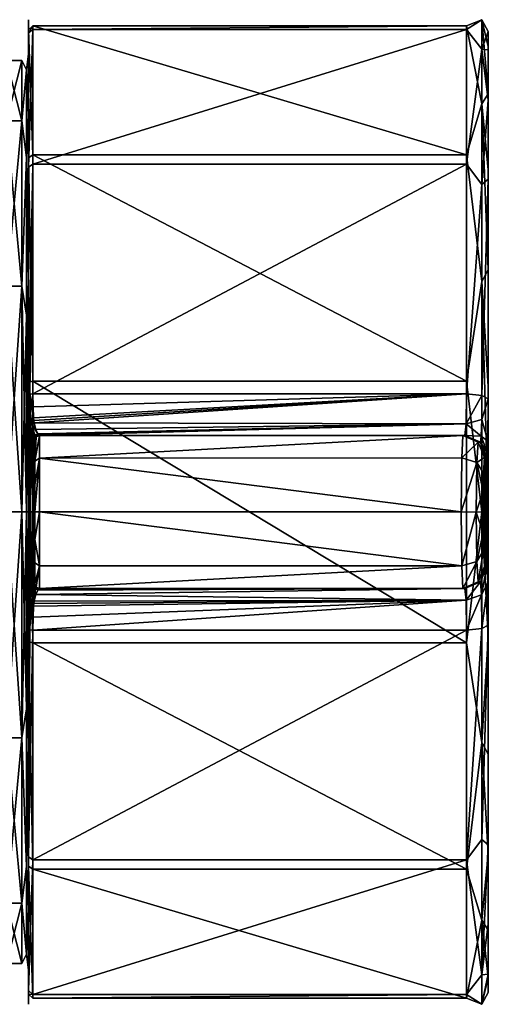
# Model space of a CAD drawing. Header units: metres. Extents: x -150 to 150, y -23 to 84.
# Tile 25 of 27: x 128 to 150, y -23 to 23. Entities that reach past the tile are written whole.
import ezdxf

# ---------------------------------------------------------------- set-up
doc = ezdxf.new("R2010")
doc.units = ezdxf.units.M
doc.layers.add('solid_26009110_SW0001', color=7, linetype='CONTINUOUS')

msp = doc.modelspace()

# ---------------------------------------------------------------- linework, layer by layer
at = {"layer": 'solid_26009110_SW0001'}
for points in [[(128.5, 20.999998, 0.000003), (128.5, 22.56418, 0.996795), (128.5, 22.016853, -5.03924)], [(128.504959, 22.095518, -5.659894), (128.5, 22.016853, -5.03924), (128.5, 22.56418, 0.996795)], [(128.5, 18.185907, 10.501084), (128.5, 21.486731, 6.961054), (128.5, 22.56418, 0.996795)], [(128.504959, 21.937883, 6.243047), (128.5, 22.56418, 0.996795), (128.5, 21.486731, 6.961054)], [(128.5, 20.999998, 0.000003), (128.5, 18.185907, 10.501084), (128.5, 22.56418, 0.996795)], [(128.504959, 21.937883, 6.243047), (128.504959, 22.095518, -5.659894), (128.5, 22.56418, 0.996795)], [(128.504959, 21.937883, 6.243047), (128.704758, 22.121675, 6.295351), (128.704758, 22.280632, -5.707312)], [(128.504959, 22.095518, -5.659894), (128.704758, 22.280632, -5.707312), (128.704758, 16.370785, -16.155415)], [(128.504959, 21.937883, 6.243047), (128.704758, 22.280632, -5.707312), (128.504959, 22.095518, -5.659894)], [(128.504959, 15.8048, 16.445505), (128.704758, 15.937211, 16.583284), (128.704758, 22.121675, 6.295351)], [(128.504959, 15.8048, 16.445505), (128.704758, 22.121675, 6.295351), (128.504959, 21.937883, 6.243047)], [(128.704758, 22.280632, -5.707312), (148.557724, 22.280632, -5.707312), (148.557724, 16.370785, -16.155415)], [(128.704758, 16.370785, -16.155415), (128.704758, 22.280632, -5.707312), (148.557724, 16.370785, -16.155415)], [(128.704758, 22.121675, 6.295351), (148.557724, 22.121675, 6.295351), (148.557724, 22.280632, -5.707312)], [(128.704758, 22.280632, -5.707312), (128.704758, 22.121675, 6.295351), (148.557724, 22.280632, -5.707312)], [(128.704758, 15.937211, 16.583284), (148.557724, 15.937211, 16.583284), (148.557724, 22.121675, 6.295351)], [(128.704758, 22.121675, 6.295351), (128.704758, 15.937211, 16.583284), (148.557724, 22.121675, 6.295351)], [(149.257004, 22.554853, -2.691292), (148.557724, 22.280632, -5.707312), (148.557724, 22.121675, 6.295351)], [(149.257004, 22.554853, -2.691292), (149.257004, 18.711744, -12.877697), (148.557724, 22.280632, -5.707312)], [(149.257004, 21.216442, 8.113382), (149.257004, 22.554853, -2.691292), (148.557724, 22.121675, 6.295351)], [(149.257004, 18.711744, -12.877697), (148.557724, 16.370785, -16.155415), (148.557724, 22.280632, -5.707312)], [(149.257004, 21.216442, 8.113382), (148.557724, 22.121675, 6.295351), (148.557724, 15.937211, 16.583284)], [(149.257004, 22.554853, -2.691292), (149.55748, 22.019999, 0.298393), (149.55748, 21.334661, -5.459087)], [(149.257004, 21.216442, 8.113382), (149.55748, 22.019999, 0.298393), (149.257004, 22.554853, -2.691292)], [(149.257004, 22.554853, -2.691292), (149.55748, 21.334661, -5.459087), (149.55748, 19.170488, -10.837982)], [(149.257004, 22.554853, -2.691292), (149.55748, 19.170488, -10.837982), (149.257004, 18.711744, -12.877697)], [(128.504959, 22.095518, -5.659894), (128.5, 19.884163, -10.712417), (128.5, 22.016853, -5.03924)], [(128.504959, 22.095518, -5.659894), (128.504959, 16.234772, -16.021191), (128.5, 19.884163, -10.712417)], [(128.5, 18.185911, -10.501079), (128.5, 22.016853, -5.03924), (128.5, 19.884163, -10.712417)], [(128.5, 18.185911, -10.501079), (128.5, 20.999998, 0.000003), (128.5, 22.016853, -5.03924)], [(128.504959, 21.937883, 6.243047), (128.5, 21.486731, 6.961054), (128.5, 18.862083, 12.424074)], [(128.504959, 15.8048, 16.445505), (128.504959, 21.937883, 6.243047), (128.5, 18.862083, 12.424074)], [(128.504959, 22.095518, -5.659894), (128.704758, 16.370785, -16.155415), (128.504959, 16.234772, -16.021191)], [(149.257004, 21.216442, 8.113382), (149.55748, 21.178909, 6.035162), (149.55748, 22.019999, 0.298393)], [(149.55748, -22.019999, 0.298393), (149.55748, 22.019999, 0.298393), (149.55748, 21.178909, 6.035162)], [(149.55748, -21.334661, -5.459087), (149.55748, 21.334661, -5.459087), (149.55748, 22.019999, 0.298393)], [(149.55748, -22.019999, 0.298393), (149.55748, -21.334661, -5.459087), (149.55748, 22.019999, 0.298393)], [(128.5, 18.185907, 10.501084), (128.5, 18.862083, 12.424074), (128.5, 21.486731, 6.961054)], [(149.257004, 15.003987, 17.054173), (149.257004, 21.216442, 8.113382), (148.557724, 15.937211, 16.583284)], [(149.257004, 21.216442, 8.113382), (149.55748, 18.869806, 11.353404), (149.55748, 21.178909, 6.035162)], [(149.257004, 15.003987, 17.054173), (149.55748, 18.869806, 11.353404), (149.257004, 21.216442, 8.113382)], [(149.55748, -19.170488, -10.837982), (149.55748, 19.170488, -10.837982), (149.55748, 21.334661, -5.459087)], [(149.55748, -21.334661, -5.459087), (149.55748, -19.170488, -10.837982), (149.55748, 21.334661, -5.459087)], [(128.412125, 20.266672, 4.625736), (128.5, 18.185907, 10.501084), (128.5, 20.999998, 0.000003)], [(128.412125, 20.266672, -4.625736), (128.5, 20.999998, 0.000003), (128.5, 18.185911, -10.501079)], [(128.412125, 20.266672, 4.625736), (128.5, 20.999998, 0.000003), (128.412125, 20.266672, -4.625736)], [(149.55748, -21.178909, 6.035162), (149.55748, 21.178909, 6.035162), (149.55748, 18.869806, 11.353404)], [(149.55748, -21.178909, 6.035162), (149.55748, -22.019999, 0.298393), (149.55748, 21.178909, 6.035162)], [(128.199997, 17.926722, -10.350007), (127.5, 17.926722, -10.350007), (127.5, 20.700001, 0)], [(128.199997, 20.700001, 0), (127.5, 20.700001, 0), (127.5, 17.926722, 10.350007)], [(128.199997, 17.926722, -10.350007), (127.5, 20.700001, 0), (128.199997, 20.700001, 0)], [(128.199997, 20.700001, 0), (127.5, 17.926722, 10.350007), (128.199997, 17.926722, 10.350007)], [(128.199997, 20.700001, 0), (128.412125, 20.266672, 4.625736), (128.412125, 20.266672, -4.625736)], [(128.199997, 17.926722, -10.350007), (128.199997, 20.700001, 0), (128.412125, 20.266672, -4.625736)], [(128.199997, 20.700001, 0), (128.199997, 17.926722, 10.350007), (128.412125, 20.266672, 4.625736)], [(128.199997, 17.926722, -10.350007), (128.412125, 20.266672, -4.625736), (128.412125, 16.252609, -12.961023)], [(128.199997, 17.926722, 10.350007), (128.412125, 16.252609, 12.961023), (128.412125, 20.266672, 4.625736)], [(128.412125, 16.252609, 12.961023), (128.5, 18.185907, 10.501084), (128.412125, 20.266672, 4.625736)], [(128.412125, 20.266672, -4.625736), (128.5, 18.185911, -10.501079), (128.412125, 16.252609, -12.961023)], [(128.5, 18.185911, -10.501079), (128.5, 19.884163, -10.712417), (128.5, 16.319674, -15.614226)], [(128.504959, 16.234772, -16.021191), (128.5, 16.319674, -15.614226), (128.5, 19.884163, -10.712417)], [(149.257004, 18.711744, -12.877697), (149.55748, 19.170488, -10.837982), (149.55748, 15.677538, -15.465583)], [(149.55748, -15.677538, -15.465583), (149.55748, 15.677538, -15.465583), (149.55748, 19.170488, -10.837982)], [(149.55748, -19.170488, -10.837982), (149.55748, -15.677538, -15.465583), (149.55748, 19.170488, -10.837982)], [(128.5, 10.497837, 18.18778), (128.5, 14.879228, 16.992481), (128.5, 18.862083, 12.424074)], [(128.504959, 15.8048, 16.445505), (128.5, 18.862083, 12.424074), (128.5, 14.879228, 16.992481)], [(128.5, 18.185907, 10.501084), (128.5, 10.497837, 18.18778), (128.5, 18.862083, 12.424074)], [(149.257004, 18.711744, -12.877697), (149.257004, 10.569992, -20.105713), (148.557724, 16.370785, -16.155415)], [(149.257004, 15.003987, 17.054173), (149.55748, 15.252746, 15.884683), (149.55748, 18.869806, 11.353404)], [(149.257004, 18.711744, -12.877697), (149.55748, 15.677538, -15.465583), (149.55748, 11.097627, -19.021358)], [(149.257004, 18.711744, -12.877697), (149.55748, 11.097627, -19.021358), (149.257004, 10.569992, -20.105713)], [(149.55748, -18.869806, 11.353404), (149.55748, 18.869806, 11.353404), (149.55748, 15.252746, 15.884683)], [(149.55748, -18.869806, 11.353404), (149.55748, -21.178909, 6.035162), (149.55748, 18.869806, 11.353404)], [(128.412125, 16.252609, -12.961023), (128.5, 18.185911, -10.501079), (128.5, 10.497843, -18.187777)], [(128.412125, 16.252609, 12.961023), (128.5, 10.497837, 18.18778), (128.5, 18.185907, 10.501084)], [(128.5, 10.497843, -18.187777), (128.5, 18.185911, -10.501079), (128.5, 16.319674, -15.614226)], [(128.199997, 10.349986, -17.926733), (127.5, 10.349987, -17.926733), (127.5, 17.926722, -10.350007)], [(128.199997, 10.349986, -17.926733), (127.5, 17.926722, -10.350007), (128.199997, 17.926722, -10.350007)], [(128.199997, 17.926722, 10.350007), (127.5, 17.926722, 10.350007), (127.5, 10.349987, 17.926733)], [(128.199997, 17.926722, 10.350007), (127.5, 10.349987, 17.926733), (128.199997, 10.349986, 17.926733)], [(128.199997, 10.349986, -17.926733), (128.199997, 17.926722, -10.350007), (128.412125, 16.252609, -12.961023)], [(128.199997, 17.926722, 10.350007), (128.199997, 10.349986, 17.926733), (128.412125, 16.252609, 12.961023)], [(128.199997, 10.349986, -17.926733), (128.412125, 16.252609, -12.961023), (128.412125, 9.019518, -18.729221)], [(128.199997, 10.349986, 17.926733), (128.412125, 9.019518, 18.729221), (128.412125, 16.252609, 12.961023)], [(128.412125, 9.019518, 18.729221), (128.5, 10.497837, 18.18778), (128.412125, 16.252609, 12.961023)], [(128.412125, 16.252609, -12.961023), (128.5, 10.497843, -18.187777), (128.412125, 9.019518, -18.729221)], [(128.5, 10.497843, -18.187777), (128.5, 16.319674, -15.614226), (128.5, 11.580052, -19.391703)], [(128.504959, 16.234772, -16.021191), (128.5, 11.580052, -19.391703), (128.5, 16.319674, -15.614226)], [(128.504959, 16.234772, -16.021191), (128.704758, 16.370785, -16.155415), (128.704758, 6.001857, -22.203102)], [(128.704758, 16.370785, -16.155415), (148.557724, 16.370785, -16.155415), (148.557724, 6.001857, -22.203102)], [(128.704758, 6.001857, -22.203102), (128.704758, 16.370785, -16.155415), (148.557724, 6.001857, -22.203102)], [(149.257004, 10.569992, -20.105713), (148.557724, 6.001857, -22.203102), (148.557724, 16.370785, -16.155415)], [(128.504959, 16.234772, -16.021191), (128.504959, 5.951992, -22.018631), (128.5, 11.580052, -19.391703)], [(128.504959, 5.366802, 22.168531), (128.504959, 15.8048, 16.445505), (128.5, 14.879228, 16.992481)], [(128.504959, 16.234772, -16.021191), (128.704758, 6.001857, -22.203102), (128.504959, 5.951992, -22.018631)], [(128.504959, 5.366802, 22.168531), (128.704758, 15.937211, 16.583284), (128.504959, 15.8048, 16.445505)], [(128.566528, 5.398715, 22.30035), (128.704758, 15.937211, 16.583284), (128.504959, 5.366802, 22.168531)], [(128.566528, 5.398715, 22.30035), (128.704758, 5.411765, 22.354258), (128.704758, 15.937211, 16.583284)], [(128.704758, 5.411765, 22.354258), (148.557724, 5.411765, 22.354258), (148.557724, 15.937211, 16.583284)], [(128.704758, 15.937211, 16.583284), (128.704758, 5.411765, 22.354258), (148.557724, 15.937211, 16.583284)], [(149.257004, 15.003987, 17.054173), (148.557724, 15.937211, 16.583284), (148.557724, 5.411765, 22.354258)], [(149.55748, -11.097627, -19.021358), (149.55748, 11.097627, -19.021358), (149.55748, 15.677538, -15.465583)], [(149.55748, -15.677538, -15.465583), (149.55748, -11.097627, -19.021358), (149.55748, 15.677538, -15.465583)], [(149.257004, 5.344671, 22.077112), (149.257004, 15.003987, 17.054173), (148.557724, 5.411765, 22.354258)], [(149.257004, 5.344671, 22.077112), (149.55748, 15.252746, 15.884683), (149.257004, 15.003987, 17.054173)], [(149.263947, 5.343057, 22.070446), (149.55748, 15.252746, 15.884683), (149.257004, 5.344671, 22.077112)], [(149.263947, 5.343057, 22.070446), (149.55748, 5.181652, 21.403736), (149.55748, 15.252746, 15.884683)], [(149.55748, -15.252746, 15.884683), (149.55748, 15.252746, 15.884683), (149.55748, 5.181652, 21.403736)], [(149.55748, -15.252746, 15.884683), (149.55748, -18.869806, 11.353404), (149.55748, 15.252746, 15.884683)], [(128.5, 14.879228, 16.992481), (128.5, -4.076435, 22.215277), (128.5, 4.075716, 22.215366)], [(128.504959, 5.366802, 22.168531), (128.5, 14.879228, 16.992481), (128.5, 4.075716, 22.215366)], [(128.5, 10.497837, 18.18778), (128.5, -4.076435, 22.215277), (128.5, 14.879228, 16.992481)], [(128.5, 0, -21), (128.5, 11.580052, -19.391703), (128.5, 6.006586, -21.772842)], [(128.504959, 5.951992, -22.018631), (128.5, 6.006586, -21.772842), (128.5, 11.580052, -19.391703)], [(128.5, 0, -21), (128.5, 10.497843, -18.187777), (128.5, 11.580052, -19.391703)], [(149.257004, 10.569992, -20.105713), (149.55748, 11.097627, -19.021358), (149.55748, 5.748074, -21.258623)], [(149.55748, -5.748074, -21.258623), (149.55748, 5.748074, -21.258623), (149.55748, 11.097627, -19.021358)], [(149.55748, -11.097627, -19.021358), (149.55748, -5.748074, -21.258623), (149.55748, 11.097627, -19.021358)], [(128.412125, 9.019518, -18.729221), (128.5, 10.497843, -18.187777), (128.5, 0, -21)], [(128.412125, 0, 20.787868), (128.5, 0, 21), (128.5, 10.497837, 18.18778)], [(128.412125, 0, 20.787868), (128.5, 10.497837, 18.18778), (128.412125, 9.019518, 18.729221)], [(128.5, 10.497837, 18.18778), (128.5, 0, 21), (128.5, -4.076435, 22.215277)], [(149.257004, 10.569992, -20.105713), (149.257004, 0, -22.714849), (148.557724, 6.001857, -22.203102)], [(149.257004, 10.569992, -20.105713), (149.55748, 5.748074, -21.258623), (149.55748, 0, -22.02202)], [(149.257004, 10.569992, -20.105713), (149.55748, 0, -22.02202), (149.257004, 0, -22.714849)], [(128.199997, 10.349986, 17.926733), (127.5, 10.349987, 17.926733), (127.5, 0, 20.700001)], [(128.199997, 0, -20.700001), (127.5, 0, -20.700001), (127.5, 10.349987, -17.926733)], [(128.199997, 10.349986, -17.926733), (128.199997, 0, -20.700001), (127.5, 10.349987, -17.926733)], [(128.199997, 10.349986, 17.926733), (127.5, 0, 20.700001), (128.199997, 0, 20.700001)], [(128.199997, 10.349986, -17.926733), (128.412125, 0, -20.787868), (128.199997, 0, -20.700001)], [(128.199997, 10.349986, -17.926733), (128.412125, 9.019518, -18.729221), (128.412125, 0, -20.787868)], [(128.199997, 10.349986, 17.926733), (128.199997, 0, 20.700001), (128.412125, 9.019518, 18.729221)], [(128.199997, 0, 20.700001), (128.412125, 0, 20.787868), (128.412125, 9.019518, 18.729221)], [(128.412125, 9.019518, -18.729221), (128.5, 0, -21), (128.412125, 0, -20.787868)], [(128.5, 6.006586, -21.772842), (128.5, 0.000603, -22.586185), (128.5, -6.005423, -21.773163)], [(128.5, 0, -21), (128.5, 6.006586, -21.772842), (128.5, -6.005423, -21.773163)], [(128.504959, 5.951992, -22.018631), (128.5, 0.000603, -22.586185), (128.5, 6.006586, -21.772842)], [(128.504959, 5.951992, -22.018631), (128.504959, -5.951992, -22.018631), (128.5, 0.000603, -22.586185)], [(128.504959, 5.951992, -22.018631), (128.704758, 6.001857, -22.203102), (128.704758, -6.001857, -22.203102)], [(128.504959, 5.951992, -22.018631), (128.704758, -6.001857, -22.203102), (128.504959, -5.951992, -22.018631)], [(128.704758, 6.001857, -22.203102), (148.557724, 6.001857, -22.203102), (148.557724, -6.001857, -22.203102)], [(128.704758, -6.001857, -22.203102), (128.704758, 6.001857, -22.203102), (148.557724, -6.001857, -22.203102)], [(149.257004, 0, -22.714849), (148.557724, -6.001857, -22.203102), (148.557724, 6.001857, -22.203102)], [(149.55748, -5.748074, -21.258623), (149.55748, 0, -22.02202), (149.55748, 5.748074, -21.258623)], [(128.51033, 4.734752, 22.412861), (128.504959, 5.366802, 22.168531), (128.5, 4.075716, 22.215366)], [(128.566528, 5.398715, 22.30035), (128.504959, 5.366802, 22.168531), (128.536957, 4.185961, 22.812107)], [(128.51033, 4.734752, 22.412861), (128.536957, 4.185961, 22.812107), (128.504959, 5.366802, 22.168531)], [(128.566528, 5.398715, 22.30035), (128.536957, 4.185961, 22.812107), (128.601822, 4.27522, 22.903847)], [(128.566528, 5.398715, 22.30035), (128.709976, 4.823582, 22.578157), (128.704758, 5.411765, 22.354258)], [(128.566528, 5.398715, 22.30035), (128.735474, 4.316278, 22.936073), (128.709976, 4.823582, 22.578157)], [(128.566528, 5.398715, 22.30035), (128.601822, 4.27522, 22.903847), (128.735474, 4.316278, 22.936073)], [(128.709976, 4.823582, 22.578157), (148.557724, 5.411765, 22.354258), (128.704758, 5.411765, 22.354258)], [(128.709976, 4.823582, 22.578157), (128.735474, 4.316278, 22.936073), (148.557724, 5.411765, 22.354258)], [(128.735474, 4.316278, 22.936073), (128.748611, 4.198926, 23.050247), (148.557724, 5.411765, 22.354258)], [(128.748611, 4.198926, 23.050247), (128.765305, 4.090591, 23.170328), (148.557724, 5.411765, 22.354258)], [(128.765305, 4.090591, 23.170328), (148.538605, 4.035602, 23.237736), (148.557724, 5.411765, 22.354258)], [(149.257004, 5.344671, 22.077112), (148.557724, 5.411765, 22.354258), (148.538605, 4.035602, 23.237736)], [(149.263947, 5.343057, 22.070446), (149.257004, 5.344671, 22.077112), (148.538605, 4.035602, 23.237736)], [(149.255219, 4.233901, 22.621611), (149.263947, 5.343057, 22.070446), (148.538605, 4.035602, 23.237736)], [(149.255219, 4.233901, 22.621611), (149.55748, 5.181652, 21.403736), (149.263947, 5.343057, 22.070446)], [(149.255219, 4.233901, 22.621611), (149.538361, 3.253481, 22.641367), (149.55748, 5.181652, 21.403736)], [(149.55748, -5.181652, 21.403736), (149.55748, 5.181652, 21.403736), (149.538361, 3.253481, 22.641367)], [(149.55748, -5.181652, 21.403736), (149.55748, -15.252746, 15.884683), (149.55748, 5.181652, 21.403736)], [(128.51033, 4.734752, 22.412861), (128.5, 4.075716, 22.215366), (128.509247, 4.131282, 22.514193)], [(128.51033, 4.734752, 22.412861), (128.509247, 4.131282, 22.514193), (128.536957, 4.185961, 22.812107)], [(128.509247, 4.131282, 22.514193), (128.5, 4.075716, 22.215366), (128.5, -0.001481, 22.586182)], [(128.550552, 4.060478, 22.938757), (128.509247, 4.131282, 22.514193), (128.5, -0.001481, 22.586182)], [(128.5, -4.076435, 22.215277), (128.5, -0.001481, 22.586182), (128.5, 4.075716, 22.215366)], [(128.550552, 4.060478, 22.938757), (128.536957, 4.185961, 22.812107), (128.509247, 4.131282, 22.514193)], [(128.601822, 4.27522, 22.903847), (128.536957, 4.185961, 22.812107), (128.550552, 4.060478, 22.938757)], [(128.601822, 4.27522, 22.903847), (128.550552, 4.060478, 22.938757), (128.568024, 3.943377, 23.073639)], [(128.601822, 4.27522, 22.903847), (128.568024, 3.943377, 23.073639), (128.633835, 4.043331, 23.148865)], [(128.601822, 4.27522, 22.903847), (128.748611, 4.198926, 23.050247), (128.735474, 4.316278, 22.936073)], [(128.601822, 4.27522, 22.903847), (128.765305, 4.090591, 23.170328), (128.748611, 4.198926, 23.050247)], [(128.601822, 4.27522, 22.903847), (128.633835, 4.043331, 23.148865), (128.765305, 4.090591, 23.170328)], [(128.633835, 4.043331, 23.148865), (128.839813, 3.776933, 23.6404), (128.765305, 4.090591, 23.170328)], [(128.765305, 4.090591, 23.170328), (128.839813, 3.776933, 23.6404), (148.538605, 4.035602, 23.237736)], [(149.230759, 3.473084, 23.596577), (149.255219, 4.233901, 22.621611), (148.538605, 4.035602, 23.237736)], [(149.230759, 3.473084, 23.596577), (149.538361, 3.253481, 22.641367), (149.255219, 4.233901, 22.621611)], [(128.550552, 4.060478, 22.938757), (128.5, -0.001481, 22.586182), (128.568024, 3.943377, 23.073639)], [(128.568024, 3.943377, 23.073639), (128.5, -0.001481, 22.586182), (128.568024, 0, 23.408182)], [(128.633835, 4.043331, 23.148865), (128.568024, 3.943377, 23.073639), (128.793884, 3.518368, 24.178934)], [(128.641663, 3.607045, 23.575626), (128.568024, 3.943377, 23.073639), (128.568024, 0, 23.408182)], [(128.793884, 3.518368, 24.178934), (128.568024, 3.943377, 23.073639), (128.641663, 3.607045, 23.575626)], [(128.633835, 4.043331, 23.148865), (128.929245, 3.576093, 24.171961), (128.839813, 3.776933, 23.6404)], [(128.633835, 4.043331, 23.148865), (128.793884, 3.518368, 24.178934), (128.929245, 3.576093, 24.171961)], [(128.839813, 3.776933, 23.6404), (128.929245, 3.576093, 24.171961), (148.538605, 4.035602, 23.237736)], [(128.929245, 3.576093, 24.171961), (128.972412, 3.518688, 24.478956), (148.538605, 4.035602, 23.237736)], [(128.972412, 3.518688, 24.478956), (128.995712, 3.5, 24.784067), (148.538605, 4.035602, 23.237736)], [(148.538605, 4.035602, 23.237736), (128.995712, 3.5, 24.784067), (148.489395, 3.5, 24.784067)], [(149.230759, 3.473084, 23.596577), (148.538605, 4.035602, 23.237736), (148.489395, 3.5, 24.784067)], [(128.731964, 3.386746, 24.155552), (128.641663, 3.607045, 23.575626), (128.568024, 0, 23.408182)], [(128.731964, 0, 24.391817), (128.731964, 3.386746, 24.155552), (128.568024, 0, 23.408182)], [(128.793884, 3.518368, 24.178934), (128.641663, 3.607045, 23.575626), (128.731964, 3.386746, 24.155552)], [(128.793884, 3.518368, 24.178934), (128.731964, 3.386746, 24.155552), (128.854782, 3.4418, 24.789742)], [(128.854782, 3.4418, 24.789742), (128.731964, 3.386746, 24.155552), (128.773468, 3.322971, 24.474783)], [(128.773468, 3.322971, 24.474783), (128.731964, 3.386746, 24.155552), (128.731964, 0, 24.391817)], [(128.795883, 3.301071, 24.792112), (128.773468, 3.322971, 24.474783), (128.731964, 0, 24.391817)], [(128.798965, 3.300534, 24.894508), (128.795883, 3.301071, 24.792112), (128.731964, 0, 24.391817)], [(128.798965, 3.300534, 24.894508), (128.731964, 0, 24.391817), (128.800003, 3.3, 24.996927)], [(128.800003, 3.3, 24.996927), (128.731964, 0, 24.391817), (128.800003, -0.000057, 25.213808)], [(128.854782, 3.4418, 24.789742), (128.773468, 3.322971, 24.474783), (128.795883, 3.301071, 24.792112)], [(128.793884, 3.518368, 24.178934), (128.972412, 3.518688, 24.478956), (128.929245, 3.576093, 24.171961)], [(128.793884, 3.518368, 24.178934), (128.995712, 3.5, 24.784067), (128.972412, 3.518688, 24.478956)], [(128.793884, 3.518368, 24.178934), (128.854782, 3.4418, 24.789742), (128.995712, 3.5, 24.784067)], [(128.854782, 3.4418, 24.789742), (128.795883, 3.301071, 24.792112), (128.858582, 3.441421, 24.996927)], [(128.858582, 3.441421, 24.996927), (128.795883, 3.301071, 24.792112), (128.798965, 3.300534, 24.894508)], [(128.858582, 3.441421, 24.996927), (128.798965, 3.300534, 24.894508), (128.800003, 3.3, 24.996927)], [(128.800003, 2.335958, 30.830944), (129, 2.474874, 30.974874), (129, 3.5, 28.5)], [(128.858582, 3.441421, 28.5), (128.800003, 2.335958, 30.830944), (129, 3.5, 28.5)], [(128.858582, 3.441421, 28.5), (128.800003, 3.3, 24.996927), (128.800003, 3.3, 28.5)], [(128.858582, 3.441421, 24.996927), (128.800003, 3.3, 24.996927), (128.858582, 3.441421, 28.5)], [(128.858582, 3.441421, 28.5), (128.800003, 3.3, 28.5), (128.800003, 2.335958, 30.830944)], [(128.800003, 3.3, 24.996927), (128.800003, -0.000057, 25.213808), (128.800003, -3.3, 28.5)], [(128.800003, 3.3, 28.5), (128.800003, 3.3, 24.996927), (128.800003, -3.3, 28.5)], [(128.800003, -2.335958, 30.830944), (128.800003, 3.3, 28.5), (128.800003, -3.3, 28.5)], [(128.800003, -2.335958, 30.830944), (128.800003, 2.335958, 30.830944), (128.800003, 3.3, 28.5)], [(128.854782, 3.4418, 24.789742), (128.858582, 3.441421, 24.996927), (128.995712, 3.5, 24.784067)], [(128.858582, 3.441421, 24.996927), (129, 3.5, 24.996927), (128.995712, 3.5, 24.784067)], [(128.858582, 3.441421, 24.996927), (129, 3.5, 28.5), (129, 3.5, 24.996927)], [(128.858582, 3.441421, 24.996927), (128.858582, 3.441421, 28.5), (129, 3.5, 28.5)], [(148.441559, 3.5, 26.64208), (148.489395, 3.5, 24.784067), (128.995712, 3.5, 24.784067)], [(148.390259, 3.5, 28.5), (148.441559, 3.5, 26.64208), (128.995712, 3.5, 24.784067)], [(128.998932, 3.5, 24.890484), (148.390259, 3.5, 28.5), (128.995712, 3.5, 24.784067)], [(128.998932, 3.5, 24.890484), (128.995712, 3.5, 24.784067), (129, 3.5, 24.996927)], [(128.998932, 3.5, 24.890484), (129, 3.5, 24.996927), (148.390259, 3.5, 28.5)], [(129, 3.5, 24.996927), (129, 3.5, 28.5), (148.390259, 3.5, 28.5)], [(129, 2.474874, 30.974874), (148.390259, 3.5, 28.5), (129, 3.5, 28.5)], [(129, 2.474874, 30.974874), (148.339813, 2.475249, 30.974499), (148.390259, 3.5, 28.5)], [(149.096191, 3.207991, 28.520147), (148.390259, 3.5, 28.5), (148.339813, 2.475249, 30.974499)], [(149.031464, 2.268453, 30.788261), (149.096191, 3.207991, 28.520147), (148.339813, 2.475249, 30.974499)], [(149.096191, 3.207991, 28.520147), (148.441559, 3.5, 26.64208), (148.390259, 3.5, 28.5)], [(149.096191, 3.207991, 28.520147), (148.489395, 3.5, 24.784067), (148.441559, 3.5, 26.64208)], [(149.195389, 3.207991, 24.801588), (149.230759, 3.473084, 23.596577), (148.489395, 3.5, 24.784067)], [(149.096191, 3.207991, 28.520147), (149.195389, 3.207991, 24.801588), (148.489395, 3.5, 24.784067)], [(149.031464, 2.268453, 30.788261), (149.389847, 2.502502, 28.528528), (149.096191, 3.207991, 28.520147)], [(149.096191, 3.207991, 28.520147), (149.389847, 2.502502, 28.528528), (149.195389, 3.207991, 24.801588)], [(149.195389, 3.207991, 24.801588), (149.516327, 2.694688, 23.66445), (149.230759, 3.473084, 23.596577)], [(149.195389, 3.207991, 24.801588), (149.389847, 2.502502, 28.528528), (149.441193, 2.502502, 26.668749)], [(149.195389, 3.207991, 24.801588), (149.441193, 2.502502, 26.668749), (149.489075, 2.502502, 24.808876)], [(149.195389, 3.207991, 24.801588), (149.489075, 2.502502, 24.808876), (149.516327, 2.694688, 23.66445)], [(149.230759, 3.473084, 23.596577), (149.516327, 2.694688, 23.66445), (149.538361, 3.253481, 22.641367)], [(149.538315, -3.252031, 22.643209), (149.538361, 3.253481, 22.641367), (149.516327, 2.694688, 23.66445)], [(149.538315, -3.252031, 22.643209), (149.55748, -5.181652, 21.403736), (149.538361, 3.253481, 22.641367)], [(128.800003, 0, 31.799999), (129, 0, 32), (129, 2.474874, 30.974874)], [(128.800003, 1.264455, 31.548138), (129, 2.474874, 30.974874), (128.800003, 2.335958, 30.830944)], [(128.800003, 0, 31.799999), (129, 2.474874, 30.974874), (128.800003, 1.264455, 31.548138)], [(128.800003, -1.264455, 31.548138), (128.800003, 1.264455, 31.548138), (128.800003, 2.335958, 30.830944)], [(128.800003, -2.335958, 30.830944), (128.800003, -1.264455, 31.548138), (128.800003, 2.335958, 30.830944)], [(129, 2.474874, 30.974874), (148.318909, 0.000302, 32), (148.339813, 2.475249, 30.974499)], [(129, 2.474874, 30.974874), (129, 0, 32), (148.318909, 0.000302, 32)], [(149.031464, 2.268453, 30.788261), (148.339813, 2.475249, 30.974499), (148.318909, 0.000302, 32)], [(149.004639, -0.00017, 31.727837), (149.031464, 2.268453, 30.788261), (148.318909, 0.000302, 32)], [(149.004639, -0.00017, 31.727837), (149.323883, 0.959917, 30.839594), (149.031464, 2.268453, 30.788261)], [(149.031464, 2.268453, 30.788261), (149.339432, 1.772498, 30.295086), (149.389847, 2.502502, 28.528528)], [(149.031464, 2.268453, 30.788261), (149.323883, 0.959917, 30.839594), (149.339432, 1.772498, 30.295086)], [(149.389847, 2.502502, 28.528528), (149.339432, 1.772498, 30.295086), (149.389847, -2.502502, 28.528528)], [(149.441193, -2.502502, 26.668749), (149.389847, 2.502502, 28.528528), (149.389847, -2.502502, 28.528528)], [(149.441193, -2.502502, 26.668749), (149.441193, 2.502502, 26.668749), (149.389847, 2.502502, 28.528528)], [(149.489075, -2.502502, 24.808876), (149.489075, 2.502502, 24.808876), (149.441193, 2.502502, 26.668749)], [(149.441193, -2.502502, 26.668749), (149.489075, -2.502502, 24.808876), (149.441193, 2.502502, 26.668749)], [(149.538315, -3.252031, 22.643209), (149.516327, 2.694688, 23.66445), (149.489075, 2.502502, 24.808876)], [(149.489075, -2.502502, 24.808876), (149.538315, -3.252031, 22.643209), (149.489075, 2.502502, 24.808876)], [(149.339432, 1.772498, 30.295086), (149.323883, 0.959917, 30.839594), (149.339401, -1.771384, 30.296206)], [(149.339432, 1.772498, 30.295086), (149.339401, -1.771384, 30.296206), (149.389847, -2.502502, 28.528528)], [(128.800003, -1.264455, 31.548138), (128.800003, 0, 31.799999), (128.800003, 1.264455, 31.548138)], [(149.004639, -0.00017, 31.727837), (149.31842, 0.000787, 31.031019), (149.323883, 0.959917, 30.839594)], [(149.323883, 0.959917, 30.839594), (149.31842, 0.000787, 31.031019), (149.323868, -0.958464, 30.840197)], [(149.323883, 0.959917, 30.839594), (149.323868, -0.958464, 30.840197), (149.339401, -1.771384, 30.296206)], [(128.199997, -10.349986, -17.926733), (127.5, -10.349987, -17.926733), (127.5, 0, -20.700001)], [(128.199997, -10.349986, -17.926733), (127.5, 0, -20.700001), (128.199997, 0, -20.700001)], [(128.412125, -9.019518, -18.729221), (128.199997, 0, -20.700001), (128.412125, 0, -20.787868)], [(128.199997, -10.349986, -17.926733), (128.199997, 0, -20.700001), (128.412125, -9.019518, -18.729221)], [(128.199997, -10.349986, 17.926733), (128.412125, 0, 20.787868), (128.199997, 0, 20.700001)], [(128.199997, -10.349986, 17.926733), (128.412125, -9.019518, 18.729221), (128.412125, 0, 20.787868)], [(128.412125, -9.019518, 18.729221), (128.5, 0, 21), (128.412125, 0, 20.787868)], [(128.412125, 0, -20.787868), (128.5, 0, -21), (128.5, -10.497837, -18.18778)], [(128.504959, -5.951992, -22.018631), (128.5, -6.005423, -21.773163), (128.5, 0.000603, -22.586185)], [(128.568024, 0, 23.408182), (128.5, -0.001481, 22.586182), (128.568024, -3.943377, 23.073639)], [(128.5, 0, -21), (128.5, -6.005423, -21.773163), (128.5, -11.579017, -19.392323)], [(128.5, -10.497837, -18.18778), (128.5, 0, -21), (128.5, -11.579017, -19.392323)], [(128.731964, 0, 24.391817), (128.568024, -3.943377, 23.073639), (128.641632, -3.607144, 23.575438)], [(128.731964, 0, 24.391817), (128.568024, 0, 23.408182), (128.568024, -3.943377, 23.073639)], [(128.731964, 0, 24.391817), (128.641632, -3.607144, 23.575438), (128.731964, -3.386746, 24.155552)], [(128.800003, -0.000057, 25.213808), (128.731964, 0, 24.391817), (128.731964, -3.386746, 24.155552)], [(129, 0, 32), (148.339798, -2.474822, 30.974926), (148.318909, 0.000302, 32)], [(149.004639, -0.00017, 31.727837), (148.318909, 0.000302, 32), (148.339798, -2.474822, 30.974926)], [(149.257004, 0, -22.714849), (149.257004, -10.569992, -20.105713), (148.557724, -6.001857, -22.203102)], [(149.004639, -0.00017, 31.727837), (149.323868, -0.958464, 30.840197), (149.31842, 0.000787, 31.031019)], [(149.257004, 0, -22.714849), (149.55748, 0, -22.02202), (149.55748, -5.748074, -21.258623)], [(149.257004, 0, -22.714849), (149.55748, -5.748074, -21.258623), (149.257004, -10.569992, -20.105713)], [(128.199997, 0, 20.700001), (127.5, 0, 20.700001), (127.5, -10.349987, 17.926733)], [(128.199997, -10.349986, 17.926733), (128.199997, 0, 20.700001), (127.5, -10.349987, 17.926733)], [(128.412125, -9.019518, 18.729221), (128.5, -10.497843, 18.187777), (128.5, 0, 21)], [(128.412125, -9.019518, -18.729221), (128.412125, 0, -20.787868), (128.5, -10.497837, -18.18778)], [(128.5, -10.497843, 18.187777), (128.5, -4.076435, 22.215277), (128.5, 0, 21)], [(128.568024, -3.943377, 23.073639), (128.5, -0.001481, 22.586182), (128.5, -4.076435, 22.215277)], [(128.773453, -3.322986, 24.47467), (128.800003, -0.000057, 25.213808), (128.731964, -3.386746, 24.155552)], [(128.773453, -3.322986, 24.47467), (128.795883, -3.301071, 24.792112), (128.800003, -0.000057, 25.213808)], [(128.795883, -3.301071, 24.792112), (128.798965, -3.300534, 24.894508), (128.800003, -0.000057, 25.213808)], [(128.798965, -3.300534, 24.894508), (128.800003, -3.3, 24.996927), (128.800003, -0.000057, 25.213808)], [(128.800003, -1.264455, 31.548138), (129, -2.474874, 30.974874), (129, 0, 32)], [(128.800003, -1.264455, 31.548138), (129, 0, 32), (128.800003, 0, 31.799999)], [(128.800003, -0.000057, 25.213808), (128.800003, -3.3, 24.996927), (128.800003, -3.3, 28.5)], [(129, 0, 32), (129, -2.474874, 30.974874), (148.339798, -2.474822, 30.974926)], [(149.031464, -2.268698, 30.788021), (149.004639, -0.00017, 31.727837), (148.339798, -2.474822, 30.974926)], [(149.031464, -2.268698, 30.788021), (149.323868, -0.958464, 30.840197), (149.004639, -0.00017, 31.727837)], [(128.800003, -2.335958, 30.830944), (129, -2.474874, 30.974874), (128.800003, -1.264455, 31.548138)], [(149.031464, -2.268698, 30.788021), (149.339401, -1.771384, 30.296206), (149.323868, -0.958464, 30.840197)], [(149.031464, -2.268698, 30.788021), (149.096191, -3.207991, 28.520147), (149.339401, -1.771384, 30.296206)], [(149.096191, -3.207991, 28.520147), (149.389847, -2.502502, 28.528528), (149.339401, -1.771384, 30.296206)], [(128.800003, -2.335958, 30.830944), (128.800003, -3.3, 28.5), (129, -2.474874, 30.974874)], [(128.858582, -3.441421, 28.5), (129, -2.474874, 30.974874), (128.800003, -3.3, 28.5)], [(128.858582, -3.441421, 28.5), (129, -3.5, 28.5), (129, -2.474874, 30.974874)], [(148.339798, -2.474822, 30.974926), (129, -3.5, 28.5), (148.390259, -3.5, 28.5)], [(129, -2.474874, 30.974874), (129, -3.5, 28.5), (148.339798, -2.474822, 30.974926)], [(149.031464, -2.268698, 30.788021), (148.339798, -2.474822, 30.974926), (148.390259, -3.5, 28.5)], [(149.031464, -2.268698, 30.788021), (148.390259, -3.5, 28.5), (149.096191, -3.207991, 28.520147)], [(149.096191, -3.207991, 28.520147), (149.441193, -2.502502, 26.668749), (149.389847, -2.502502, 28.528528)], [(149.096191, -3.207991, 28.520147), (149.489075, -2.502502, 24.808876), (149.441193, -2.502502, 26.668749)], [(149.195389, -3.207991, 24.801588), (149.489075, -2.502502, 24.808876), (149.096191, -3.207991, 28.520147)], [(149.24472, -3.798831, 23.066433), (149.489075, -2.502502, 24.808876), (149.195389, -3.207991, 24.801588)], [(149.24472, -3.798831, 23.066433), (149.538315, -3.252031, 22.643209), (149.489075, -2.502502, 24.808876)], [(128.793884, -3.518368, 24.178934), (128.641632, -3.607144, 23.575438), (128.568024, -3.943377, 23.073639)], [(128.793884, -3.518368, 24.178934), (128.568024, -3.943377, 23.073639), (128.633835, -4.043331, 23.148865)], [(128.793884, -3.518368, 24.178934), (128.633835, -4.043331, 23.148865), (128.765305, -4.090591, 23.170328)], [(128.793884, -3.518368, 24.178934), (128.731964, -3.386746, 24.155552), (128.641632, -3.607144, 23.575438)], [(128.773453, -3.322986, 24.47467), (128.731964, -3.386746, 24.155552), (128.795883, -3.301071, 24.792112)], [(128.854782, -3.4418, 24.789742), (128.795883, -3.301071, 24.792112), (128.731964, -3.386746, 24.155552)], [(128.854782, -3.4418, 24.789742), (128.731964, -3.386746, 24.155552), (128.793884, -3.518368, 24.178934)], [(128.793884, -3.518368, 24.178934), (128.765305, -4.090591, 23.170328), (128.839828, -3.77689, 23.640484)], [(128.854782, -3.4418, 24.789742), (128.793884, -3.518368, 24.178934), (128.929245, -3.576093, 24.171961)], [(128.793884, -3.518368, 24.178934), (128.839828, -3.77689, 23.640484), (128.929245, -3.576093, 24.171961)], [(128.854782, -3.4418, 24.789742), (128.798965, -3.300534, 24.894508), (128.795883, -3.301071, 24.792112)], [(128.854782, -3.4418, 24.789742), (128.800003, -3.3, 24.996927), (128.798965, -3.300534, 24.894508)], [(128.858582, -3.441421, 24.996927), (128.800003, -3.3, 28.5), (128.800003, -3.3, 24.996927)], [(128.858582, -3.441421, 24.996927), (128.858582, -3.441421, 28.5), (128.800003, -3.3, 28.5)], [(128.858582, -3.441421, 24.996927), (128.800003, -3.3, 24.996927), (128.854782, -3.4418, 24.789742)], [(128.839828, -3.77689, 23.640484), (148.538605, -4.035326, 23.238087), (148.489395, -3.5, 24.784067)], [(128.929245, -3.576093, 24.171961), (128.839828, -3.77689, 23.640484), (148.489395, -3.5, 24.784067)], [(128.858582, -3.441421, 24.996927), (128.854782, -3.4418, 24.789742), (128.995712, -3.5, 24.784067)], [(128.854782, -3.4418, 24.789742), (128.972412, -3.518696, 24.478897), (128.995712, -3.5, 24.784067)], [(128.854782, -3.4418, 24.789742), (128.929245, -3.576093, 24.171961), (128.972412, -3.518696, 24.478897)], [(128.858582, -3.441421, 28.5), (129, -3.5, 24.996927), (129, -3.5, 28.5)], [(128.858582, -3.441421, 24.996927), (128.995712, -3.5, 24.784067), (128.998932, -3.5, 24.890484)], [(128.858582, -3.441421, 24.996927), (128.998932, -3.5, 24.890484), (129, -3.5, 24.996927)], [(128.858582, -3.441421, 24.996927), (129, -3.5, 24.996927), (128.858582, -3.441421, 28.5)], [(128.972412, -3.518696, 24.478897), (128.929245, -3.576093, 24.171961), (148.489395, -3.5, 24.784067)], [(128.972412, -3.518696, 24.478897), (148.489395, -3.5, 24.784067), (128.995712, -3.5, 24.784067)], [(128.998932, -3.5, 24.890484), (128.995712, -3.5, 24.784067), (148.489395, -3.5, 24.784067)], [(129, -3.5, 24.996927), (128.998932, -3.5, 24.890484), (148.489395, -3.5, 24.784067)], [(148.489395, -3.5, 24.784067), (148.390259, -3.5, 28.5), (129, -3.5, 28.5)], [(129, -3.5, 24.996927), (148.489395, -3.5, 24.784067), (129, -3.5, 28.5)], [(149.195389, -3.207991, 24.801588), (148.390259, -3.5, 28.5), (148.441559, -3.5, 26.64208)], [(149.195389, -3.207991, 24.801588), (149.096191, -3.207991, 28.520147), (148.390259, -3.5, 28.5)], [(148.489395, -3.5, 24.784067), (148.441559, -3.5, 26.64208), (148.390259, -3.5, 28.5)], [(149.195389, -3.207991, 24.801588), (148.441559, -3.5, 26.64208), (148.489395, -3.5, 24.784067)], [(149.195389, -3.207991, 24.801588), (148.489395, -3.5, 24.784067), (148.538605, -4.035326, 23.238087)], [(149.24472, -3.798831, 23.066433), (149.195389, -3.207991, 24.801588), (148.538605, -4.035326, 23.238087)], [(149.263947, -5.343057, 22.070446), (149.538315, -3.252031, 22.643209), (149.24472, -3.798831, 23.066433)], [(149.263947, -5.343057, 22.070446), (149.55748, -5.181652, 21.403736), (149.538315, -3.252031, 22.643209)], [(128.550552, -4.060484, 22.938749), (128.568024, -3.943377, 23.073639), (128.5, -4.076435, 22.215277)], [(128.509247, -4.131296, 22.51425), (128.550552, -4.060484, 22.938749), (128.5, -4.076435, 22.215277)], [(128.509247, -4.131296, 22.51425), (128.536957, -4.185953, 22.812115), (128.550552, -4.060484, 22.938749)], [(128.601822, -4.275212, 22.903854), (128.550552, -4.060484, 22.938749), (128.536957, -4.185953, 22.812115)], [(128.601822, -4.275212, 22.903854), (128.568024, -3.943377, 23.073639), (128.550552, -4.060484, 22.938749)], [(128.633835, -4.043331, 23.148865), (128.568024, -3.943377, 23.073639), (128.601822, -4.275212, 22.903854)], [(128.633835, -4.043331, 23.148865), (128.601822, -4.275212, 22.903854), (128.735474, -4.316271, 22.936081)], [(128.633835, -4.043331, 23.148865), (128.735474, -4.316271, 22.936081), (128.748611, -4.19892, 23.050253)], [(128.633835, -4.043331, 23.148865), (128.748611, -4.19892, 23.050253), (128.765305, -4.090591, 23.170328)], [(148.538605, -4.035326, 23.238087), (128.704758, -5.411765, 22.354258), (148.557724, -5.411765, 22.354258)], [(128.709976, -4.823797, 22.578043), (128.704758, -5.411765, 22.354258), (148.538605, -4.035326, 23.238087)], [(128.735474, -4.316271, 22.936081), (128.709976, -4.823797, 22.578043), (148.538605, -4.035326, 23.238087)], [(128.748611, -4.19892, 23.050253), (128.735474, -4.316271, 22.936081), (148.538605, -4.035326, 23.238087)], [(128.765305, -4.090591, 23.170328), (128.748611, -4.19892, 23.050253), (148.538605, -4.035326, 23.238087)], [(128.839828, -3.77689, 23.640484), (128.765305, -4.090591, 23.170328), (148.538605, -4.035326, 23.238087)], [(149.24472, -3.798831, 23.066433), (148.538605, -4.035326, 23.238087), (148.557724, -5.411765, 22.354258)], [(149.257004, -5.344671, 22.077112), (149.24472, -3.798831, 23.066433), (148.557724, -5.411765, 22.354258)], [(149.257004, -5.344671, 22.077112), (149.263947, -5.343057, 22.070446), (149.24472, -3.798831, 23.066433)], [(128.5, -10.497843, 18.187777), (128.5, -14.880136, 16.991688), (128.5, -4.076435, 22.215277)], [(128.504959, -5.366802, 22.168531), (128.5, -4.076435, 22.215277), (128.5, -14.880136, 16.991688)], [(128.504959, -5.366802, 22.168531), (128.509247, -4.131296, 22.51425), (128.5, -4.076435, 22.215277)], [(128.504959, -5.366802, 22.168531), (128.51033, -4.735124, 22.412659), (128.509247, -4.131296, 22.51425)], [(128.51033, -4.735124, 22.412659), (128.536957, -4.185953, 22.812115), (128.509247, -4.131296, 22.51425)], [(128.566528, -5.398715, 22.30035), (128.536957, -4.185953, 22.812115), (128.51033, -4.735124, 22.412659)], [(128.601822, -4.275212, 22.903854), (128.536957, -4.185953, 22.812115), (128.566528, -5.398715, 22.30035)], [(128.601822, -4.275212, 22.903854), (128.566528, -5.398715, 22.30035), (128.704758, -5.411765, 22.354258)], [(128.601822, -4.275212, 22.903854), (128.704758, -5.411765, 22.354258), (128.709976, -4.823797, 22.578043)], [(128.601822, -4.275212, 22.903854), (128.709976, -4.823797, 22.578043), (128.735474, -4.316271, 22.936081)], [(128.566528, -5.398715, 22.30035), (128.51033, -4.735124, 22.412659), (128.504959, -5.366802, 22.168531)], [(128.504959, -15.8048, 16.445505), (128.504959, -5.366802, 22.168531), (128.5, -14.880136, 16.991688)], [(128.566528, -5.398715, 22.30035), (128.504959, -5.366802, 22.168531), (128.504959, -15.8048, 16.445505)], [(128.566528, -5.398715, 22.30035), (128.504959, -15.8048, 16.445505), (128.704758, -5.411765, 22.354258)], [(128.504959, -15.8048, 16.445505), (128.704758, -15.937211, 16.583284), (128.704758, -5.411765, 22.354258)], [(128.704758, -15.937211, 16.583284), (148.557724, -5.411765, 22.354258), (128.704758, -5.411765, 22.354258)], [(128.704758, -15.937211, 16.583284), (148.557724, -15.937211, 16.583284), (148.557724, -5.411765, 22.354258)], [(149.257004, -5.344671, 22.077112), (148.557724, -5.411765, 22.354258), (148.557724, -15.937211, 16.583284)], [(149.257004, -15.003987, 17.054173), (149.257004, -5.344671, 22.077112), (148.557724, -15.937211, 16.583284)], [(149.257004, -15.003987, 17.054173), (149.55748, -15.252746, 15.884683), (149.55748, -5.181652, 21.403736)], [(149.257004, -15.003987, 17.054173), (149.55748, -5.181652, 21.403736), (149.263947, -5.343057, 22.070446)], [(149.257004, -15.003987, 17.054173), (149.263947, -5.343057, 22.070446), (149.257004, -5.344671, 22.077112)], [(149.257004, -10.569992, -20.105713), (149.55748, -5.748074, -21.258623), (149.55748, -11.097627, -19.021358)], [(128.504959, -5.951992, -22.018631), (128.504959, -16.234772, -16.021191), (128.5, -6.005423, -21.773163)], [(128.504959, -16.234772, -16.021191), (128.5, -11.579017, -19.392323), (128.5, -6.005423, -21.773163)], [(128.504959, -5.951992, -22.018631), (128.704758, -6.001857, -22.203102), (128.704758, -16.370785, -16.155415)], [(128.504959, -5.951992, -22.018631), (128.704758, -16.370785, -16.155415), (128.504959, -16.234772, -16.021191)], [(128.704758, -6.001857, -22.203102), (148.557724, -6.001857, -22.203102), (148.557724, -16.370785, -16.155415)], [(128.704758, -16.370785, -16.155415), (128.704758, -6.001857, -22.203102), (148.557724, -16.370785, -16.155415)], [(149.257004, -10.569992, -20.105713), (148.557724, -16.370785, -16.155415), (148.557724, -6.001857, -22.203102)], [(128.199997, -10.349986, 17.926733), (128.412125, -16.252609, 12.961023), (128.412125, -9.019518, 18.729221)], [(128.199997, -10.349986, -17.926733), (128.412125, -9.019518, -18.729221), (128.412125, -16.252609, -12.961023)], [(128.412125, -9.019518, -18.729221), (128.5, -10.497837, -18.18778), (128.412125, -16.252609, -12.961023)], [(128.412125, -16.252609, 12.961023), (128.5, -10.497843, 18.187777), (128.412125, -9.019518, 18.729221)], [(128.199997, -10.349986, 17.926733), (127.5, -10.349987, 17.926733), (127.5, -17.926722, 10.350007)], [(128.199997, -10.349986, 17.926733), (127.5, -17.926722, 10.350007), (128.199997, -17.926722, 10.350007)], [(128.199997, -17.926722, -10.350007), (127.5, -10.349987, -17.926733), (128.199997, -10.349986, -17.926733)], [(128.199997, -17.926722, -10.350007), (127.5, -17.926722, -10.350007), (127.5, -10.349987, -17.926733)], [(128.199997, -10.349986, 17.926733), (128.199997, -17.926722, 10.350007), (128.412125, -16.252609, 12.961023)], [(128.199997, -17.926722, -10.350007), (128.199997, -10.349986, -17.926733), (128.412125, -16.252609, -12.961023)], [(128.412125, -16.252609, -12.961023), (128.5, -10.497837, -18.18778), (128.5, -18.185907, -10.501084)], [(128.412125, -16.252609, 12.961023), (128.5, -18.185911, 10.501079), (128.5, -10.497843, 18.187777)], [(128.5, -10.497837, -18.18778), (128.5, -16.318838, -15.615098), (128.5, -19.883591, -10.713478)], [(128.5, -18.185907, -10.501084), (128.5, -10.497837, -18.18778), (128.5, -19.883591, -10.713478)], [(128.5, -10.497837, -18.18778), (128.5, -11.579017, -19.392323), (128.5, -16.318838, -15.615098)], [(128.5, -10.497843, 18.187777), (128.5, -18.185911, 10.501079), (128.5, -14.880136, 16.991688)], [(149.257004, -10.569992, -20.105713), (149.257004, -18.711744, -12.877697), (148.557724, -16.370785, -16.155415)], [(149.257004, -10.569992, -20.105713), (149.55748, -11.097627, -19.021358), (149.55748, -15.677538, -15.465583)], [(149.257004, -10.569992, -20.105713), (149.55748, -15.677538, -15.465583), (149.257004, -18.711744, -12.877697)], [(128.504959, -16.234772, -16.021191), (128.5, -16.318838, -15.615098), (128.5, -11.579017, -19.392323)], [(128.5, -18.185911, 10.501079), (128.5, -18.862747, 12.423067), (128.5, -14.880136, 16.991688)], [(128.504959, -15.8048, 16.445505), (128.5, -14.880136, 16.991688), (128.5, -18.862747, 12.423067)], [(149.257004, -21.216442, 8.113382), (149.257004, -15.003987, 17.054173), (148.557724, -15.937211, 16.583284)], [(149.257004, -21.216442, 8.113382), (149.55748, -15.252746, 15.884683), (149.257004, -15.003987, 17.054173)], [(149.257004, -21.216442, 8.113382), (149.55748, -18.869806, 11.353404), (149.55748, -15.252746, 15.884683)], [(149.257004, -18.711744, -12.877697), (149.55748, -15.677538, -15.465583), (149.55748, -19.170488, -10.837982)], [(128.504959, -15.8048, 16.445505), (128.5, -18.862747, 12.423067), (128.5, -21.487101, 6.959907)], [(128.504959, -21.937883, 6.243047), (128.504959, -15.8048, 16.445505), (128.5, -21.487101, 6.959907)], [(128.504959, -16.234772, -16.021191), (128.504959, -22.095518, -5.659894), (128.5, -16.318838, -15.615098)], [(128.504959, -21.937883, 6.243047), (128.704758, -15.937211, 16.583284), (128.504959, -15.8048, 16.445505)], [(128.504959, -21.937883, 6.243047), (128.704758, -22.121675, 6.295351), (128.704758, -15.937211, 16.583284)], [(128.504959, -16.234772, -16.021191), (128.704758, -16.370785, -16.155415), (128.704758, -22.280632, -5.707312)], [(128.504959, -16.234772, -16.021191), (128.704758, -22.280632, -5.707312), (128.504959, -22.095518, -5.659894)], [(128.704758, -22.121675, 6.295351), (148.557724, -22.121675, 6.295351), (148.557724, -15.937211, 16.583284)], [(128.704758, -15.937211, 16.583284), (128.704758, -22.121675, 6.295351), (148.557724, -15.937211, 16.583284)], [(149.257004, -21.216442, 8.113382), (148.557724, -15.937211, 16.583284), (148.557724, -22.121675, 6.295351)], [(128.199997, -17.926722, 10.350007), (128.412125, -20.266672, 4.625736), (128.412125, -16.252609, 12.961023)], [(128.199997, -17.926722, -10.350007), (128.412125, -16.252609, -12.961023), (128.412125, -20.266672, -4.625736)], [(128.412125, -16.252609, -12.961023), (128.5, -18.185907, -10.501084), (128.412125, -20.266672, -4.625736)], [(128.412125, -20.266672, 4.625736), (128.5, -18.185911, 10.501079), (128.412125, -16.252609, 12.961023)], [(128.504959, -22.095518, -5.659894), (128.5, -19.883591, -10.713478), (128.5, -16.318838, -15.615098)], [(128.704758, -16.370785, -16.155415), (148.557724, -16.370785, -16.155415), (148.557724, -22.280632, -5.707312)], [(128.704758, -22.280632, -5.707312), (128.704758, -16.370785, -16.155415), (148.557724, -22.280632, -5.707312)], [(149.257004, -18.711744, -12.877697), (148.557724, -22.280632, -5.707312), (148.557724, -16.370785, -16.155415)], [(128.199997, -17.926722, 10.350007), (127.5, -17.926722, 10.350007), (127.5, -20.700001, 0)], [(128.199997, -20.700001, 0), (127.5, -20.700001, 0), (127.5, -17.926722, -10.350007)], [(128.199997, -17.926722, 10.350007), (127.5, -20.700001, 0), (128.199997, -20.700001, 0)], [(128.199997, -20.700001, 0), (127.5, -17.926722, -10.350007), (128.199997, -17.926722, -10.350007)], [(128.199997, -17.926722, 10.350007), (128.199997, -20.700001, 0), (128.412125, -20.266672, 4.625736)], [(128.199997, -20.700001, 0), (128.199997, -17.926722, -10.350007), (128.412125, -20.266672, -4.625736)], [(128.412125, -20.266672, -4.625736), (128.5, -18.185907, -10.501084), (128.5, -20.999998, -0.000003)], [(128.412125, -20.266672, 4.625736), (128.5, -20.999998, -0.000003), (128.5, -18.185911, 10.501079)], [(128.5, -18.185907, -10.501084), (128.5, -19.883591, -10.713478), (128.5, -22.016584, -5.040416)], [(128.5, -20.999998, -0.000003), (128.5, -18.185907, -10.501084), (128.5, -22.016584, -5.040416)], [(128.5, -18.185911, 10.501079), (128.5, -21.487101, 6.959907), (128.5, -18.862747, 12.423067)], [(128.5, -18.185911, 10.501079), (128.5, -20.999998, -0.000003), (128.5, -21.487101, 6.959907)], [(149.257004, -18.711744, -12.877697), (149.257004, -22.554853, -2.691292), (148.557724, -22.280632, -5.707312)], [(149.257004, -18.711744, -12.877697), (149.55748, -19.170488, -10.837982), (149.55748, -21.334661, -5.459087)], [(149.257004, -18.711744, -12.877697), (149.55748, -21.334661, -5.459087), (149.257004, -22.554853, -2.691292)], [(149.257004, -21.216442, 8.113382), (149.55748, -21.178909, 6.035162), (149.55748, -18.869806, 11.353404)], [(128.199997, -20.700001, 0), (128.412125, -20.266672, -4.625736), (128.412125, -20.266672, 4.625736)], [(128.412125, -20.266672, -4.625736), (128.5, -20.999998, -0.000003), (128.412125, -20.266672, 4.625736)], [(128.504959, -22.095518, -5.659894), (128.5, -22.016584, -5.040416), (128.5, -19.883591, -10.713478)], [(128.5, -20.999998, -0.000003), (128.5, -22.564234, 0.99559), (128.5, -21.487101, 6.959907)], [(128.5, -20.999998, -0.000003), (128.5, -22.016584, -5.040416), (128.5, -22.564234, 0.99559)], [(149.257004, -22.554853, -2.691292), (149.55748, -22.019999, 0.298393), (149.55748, -21.178909, 6.035162)], [(149.257004, -22.554853, -2.691292), (149.55748, -21.178909, 6.035162), (149.257004, -21.216442, 8.113382)], [(128.504959, -21.937883, 6.243047), (128.5, -21.487101, 6.959907), (128.5, -22.564234, 0.99559)], [(149.257004, -22.554853, -2.691292), (149.257004, -21.216442, 8.113382), (148.557724, -22.121675, 6.295351)], [(149.257004, -22.554853, -2.691292), (149.55748, -21.334661, -5.459087), (149.55748, -22.019999, 0.298393)], [(128.504959, -21.937883, 6.243047), (128.5, -22.564234, 0.99559), (128.5, -22.016584, -5.040416)], [(128.504959, -22.095518, -5.659894), (128.504959, -21.937883, 6.243047), (128.5, -22.016584, -5.040416)], [(128.504959, -22.095518, -5.659894), (128.704758, -22.121675, 6.295351), (128.504959, -21.937883, 6.243047)], [(128.504959, -22.095518, -5.659894), (128.704758, -22.280632, -5.707312), (128.704758, -22.121675, 6.295351)], [(128.704758, -22.280632, -5.707312), (148.557724, -22.280632, -5.707312), (148.557724, -22.121675, 6.295351)], [(128.704758, -22.121675, 6.295351), (128.704758, -22.280632, -5.707312), (148.557724, -22.121675, 6.295351)], [(149.257004, -22.554853, -2.691292), (148.557724, -22.121675, 6.295351), (148.557724, -22.280632, -5.707312)]]:
    msp.add_3dface(points, dxfattribs=at)

doc.saveas('drawing.dxf')
